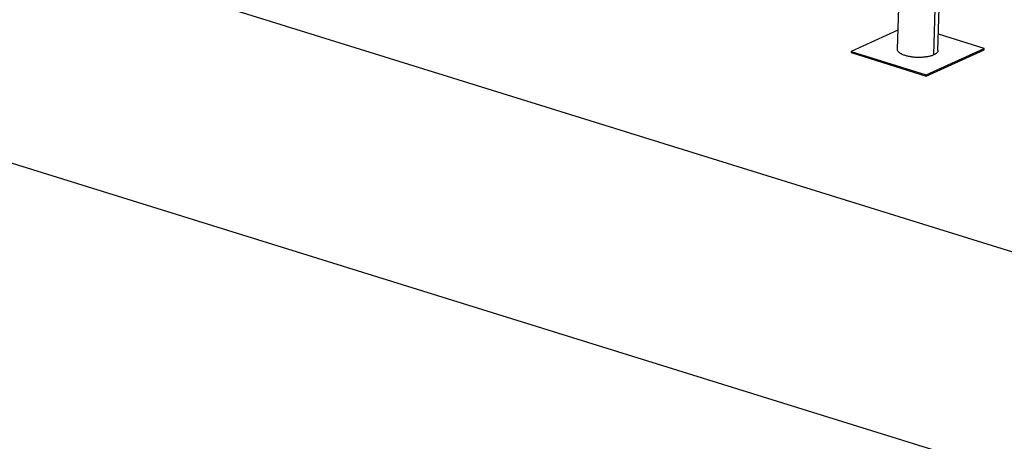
# Model space of a CAD drawing. Header units: millimetres. Extents: x 5 to 589, y 5 to 415.
# Tile 65 of 104: x 394 to 430, y 206 to 222. Entities that reach past the tile are written whole.
import ezdxf

# ---------------------------------------------------------------- set-up
doc = ezdxf.new("R2010")
doc.units = ezdxf.units.MM
doc.layers.add('TRAIT-FORT', color=4, linetype='Continuous', lineweight=25)

msp = doc.modelspace()

# ---------------------------------------------------------------- linework, layer by layer
at = {"layer": 'TRAIT-FORT', "color": 4, "linetype": 'Continuous', "lineweight": 25}
for p, q in [((490.14692, 194.48625), (335.74928, 242.50929)), ((426.86485, 236.3143), (426.39016, 220.46899)), ((427.73366, 220.26171), (428.20209, 235.89837)), ((427.88948, 220.42384), (428.35166, 235.85185)), ((489.90348, 186.36008), (335.50585, 234.38312)), ((426.41134, 221.17596), (424.68641, 220.39224)), ((429.59324, 220.50059), (427.90749, 221.02491)), ((424.68641, 220.39224), (424.68502, 220.34581)), ((424.68502, 220.34581), (427.45626, 219.48385)), ((424.68641, 220.39224), (427.45765, 219.53029)), ((427.45626, 219.48385), (429.59185, 220.45415)), ((427.45765, 219.53029), (429.59324, 220.50059)), ((429.59185, 220.45415), (429.59324, 220.50059)), ((427.45765, 219.53029), (427.45626, 219.48385))]:
    msp.add_line(p, q, dxfattribs=at)
for points, knots in [([(427.73366, 220.26171), (427.7015, 220.24879), (427.63718, 220.22295), (427.51546, 220.19468), (427.38095, 220.17557), (427.23674, 220.167), (427.08892, 220.16914), (426.94302, 220.18194), (426.8047, 220.20491), (426.67923, 220.23715), (426.57154, 220.27744), (426.48542, 220.32423), (426.42546, 220.37568), (426.39259, 220.4248), (426.39295, 220.45596), (426.39311, 220.46895)], [0, 0, 0, 0, 0.07864707, 0.15729415, 0.23594122, 0.31458829, 0.39323537, 0.47188244, 0.55052951, 0.62917658, 0.70782366, 0.78647073, 0.8651178, 0.94376488, 1, 1, 1, 1]), ([(427.88654, 220.42388), (427.88724, 220.41869), (427.89039, 220.39531), (427.86661, 220.35487), (427.81722, 220.30459), (427.76151, 220.276), (427.73366, 220.26171)], [0, 0, 0, 0, 0.08674927, 0.39116618, 0.69558309, 1, 1, 1, 1])]:
    msp.add_open_spline(points, degree=3, knots=knots, dxfattribs=at)

doc.saveas('drawing.dxf')
